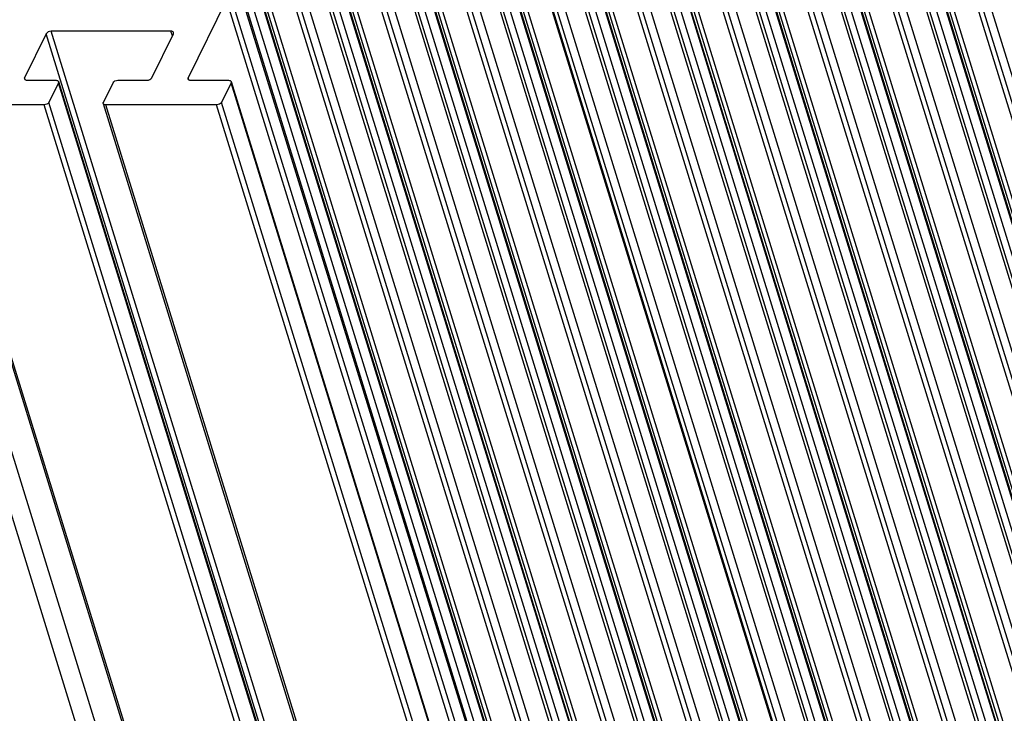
# Model space of a CAD drawing. Header units: millimetres. Extents: x 0 to 594, y 0 to 420.
# Tile 66 of 104: x 315 to 360, y 73 to 104. Entities that reach past the tile are written whole.
import ezdxf

# ---------------------------------------------------------------- set-up
doc = ezdxf.new("R2010")
doc.units = ezdxf.units.MM
doc.header["$LTSCALE"] = 32.67
doc.layers.get('0').update_dxf_attribs({"linetype": 'CONTINUOUS'})

msp = doc.modelspace()

# ---------------------------------------------------------------- linework, layer by layer
at = {"color": 9, "linetype": 'CONTINUOUS'}
for p, q in [((367.36189, 78.80038), (345.57592, 149.2998)), ((367.04012, 78.62034), (345.25415, 149.11977)), ((364.97341, 73.93317), (343.18745, 144.4326)), ((365.86307, 73.97829), (344.0771, 144.47771)), ((366.05286, 73.82945), (344.26689, 144.32888)), ((366.36326, 73.85268), (344.57729, 144.3521)), ((366.75705, 74.00307), (344.97108, 144.50249)), ((364.65164, 73.75314), (342.86567, 144.25256)), ((367.03331, 73.60093), (345.24734, 144.10035)), ((362.26316, 68.88593), (340.47719, 139.38535)), ((362.58494, 69.06597), (340.79897, 139.56539)), ((363.47459, 69.11109), (341.68863, 139.61051)), ((363.66438, 68.96225), (341.87841, 139.46167)), ((363.97478, 68.98547), (342.18881, 139.48489)), ((364.36858, 69.13587), (342.58261, 139.63529)), ((364.64484, 68.73372), (342.85887, 139.23314)), ((359.87468, 64.01873), (338.08872, 134.51815)), ((360.19646, 64.19876), (338.41049, 134.69818)), ((361.08612, 64.24388), (339.30015, 134.7433)), ((361.2759, 64.09504), (339.48994, 134.59446)), ((361.5863, 64.11827), (339.80033, 134.61769)), ((361.9801, 64.26866), (340.19413, 134.76808)), ((362.25636, 63.86651), (340.47039, 134.36594)), ((357.48621, 59.15152), (335.70024, 129.65094)), ((357.80798, 59.33156), (336.02201, 129.83098)), ((358.69764, 59.37667), (336.91167, 129.8761)), ((358.88743, 59.22784), (337.10146, 129.72726)), ((359.19782, 59.25106), (337.41186, 129.75048)), ((359.59162, 59.40145), (337.80565, 129.90088)), ((359.86788, 58.99931), (338.08191, 129.49873)), ((355.4195, 54.46435), (333.63353, 124.96377)), ((356.30916, 54.50947), (334.52319, 125.00889)), ((357.20314, 54.53425), (335.41717, 125.03367)), ((354.91833, 54.23655), (333.13236, 124.73597)), ((355.09773, 54.28431), (333.31176, 124.78374)), ((356.49895, 54.36063), (334.71298, 124.86005)), ((356.80935, 54.38385), (335.02338, 124.88328)), ((357.4794, 54.1321), (335.69343, 124.63152)), ((353.03103, 49.59714), (331.24506, 120.09657)), ((353.92068, 49.64226), (332.13471, 120.14168)), ((354.42087, 49.51665), (332.6349, 120.01607)), ((354.81466, 49.66704), (333.0287, 120.16646)), ((352.70925, 49.41711), (330.92328, 119.91653)), ((354.11047, 49.49342), (332.3245, 119.99285)), ((355.09092, 49.2649), (333.30495, 119.76432)), ((350.64255, 44.72994), (328.85658, 115.22936)), ((351.53221, 44.77506), (329.74624, 115.27448)), ((351.72199, 44.62622), (329.93602, 115.12564)), ((352.03239, 44.64944), (330.24642, 115.14886)), ((352.42619, 44.79984), (330.64022, 115.29926)), ((350.32077, 44.5499), (328.5348, 115.04932)), ((352.70245, 44.39769), (330.91648, 114.89711)), ((347.93247, 39.68305), (326.1465, 110.18247)), ((348.25424, 39.86308), (326.46827, 110.36251)), ((349.1439, 39.9082), (327.35793, 110.40763)), ((349.33369, 39.75937), (327.54772, 110.25879)), ((349.64409, 39.78259), (327.85812, 110.28201)), ((350.03788, 39.93298), (328.25191, 110.43241)), ((350.31414, 39.53084), (328.52817, 110.03026)), ((346.15069, 34.8474), (324.36473, 105.34682)), ((346.37139, 34.95929), (324.58542, 105.45871)), ((346.94504, 34.89181), (325.15907, 105.39123)), ((347.25544, 34.91503), (325.46947, 105.41445)), ((347.64923, 35.06542), (325.86326, 105.56485)), ((347.92549, 34.66328), (326.13952, 105.1627)), ((338.14783, 33.40452), (316.36186, 103.90394)), ((321.89702, 103.69664), (321.83296, 103.90394)), ((337.92713, 33.29263), (316.14116, 103.79205)), ((315.18147, 101.68533), (315.15283, 101.77803)), ((322.64207, 101.68533), (322.61342, 101.77803)), ((338.48689, 31.05483), (316.70092, 101.55425)), ((346.36196, 31.05483), (324.57599, 101.55425)), ((332.77031, 30.04782), (310.98434, 100.54724)), ((337.82693, 30.04782), (316.04096, 100.54724)), ((338.04763, 30.15971), (316.26166, 100.65913)), ((340.64538, 30.04782), (318.85941, 100.54724)), ((345.702, 30.04782), (323.91603, 100.54724)), ((345.9227, 30.15971), (324.13673, 100.65913))]:
    msp.add_line(p, q, dxfattribs=at)
at = {"color": 7, "linetype": 'CONTINUOUS'}
for p, q in [((367.9269, 74.99955), (346.14093, 145.49897)), ((345.10101, 144.17378), (366.88698, 73.67436)), ((367.24055, 73.60093), (345.45458, 144.10035)), ((365.53842, 70.13234), (343.75245, 140.63176)), ((342.71253, 139.30657), (364.4985, 68.80715)), ((364.85207, 68.73372), (343.0661, 139.23314)), ((363.14994, 65.26514), (341.36397, 135.76456)), ((340.32405, 134.43937), (362.11002, 63.93994)), ((362.4636, 63.86651), (340.67763, 134.36594)), ((360.76146, 60.39793), (338.97549, 130.89735)), ((337.93558, 129.57216), (359.72154, 59.07274)), ((360.07512, 58.99931), (338.28915, 129.49873)), ((358.37298, 55.53072), (336.58702, 126.03015)), ((335.5471, 124.70495), (357.33307, 54.20553)), ((357.68664, 54.1321), (335.90067, 124.63152)), ((355.98451, 50.66352), (334.19854, 121.16294)), ((333.15862, 119.83775), (354.94459, 49.33833)), ((355.29816, 49.2649), (333.51219, 119.76432)), ((353.59603, 45.79631), (331.81006, 116.29573)), ((330.77014, 114.97054), (352.55611, 44.47112)), ((352.90968, 44.39769), (331.12372, 114.89711)), ((351.20772, 40.92946), (329.42176, 111.42888)), ((328.38184, 110.10369), (350.16781, 39.60427)), ((350.52138, 39.53084), (328.73541, 110.03026)), ((348.81907, 36.0619), (327.0331, 106.56132)), ((324.36473, 105.34682), (322.61342, 101.77803)), ((346.85899, 34.95929), (325.07302, 105.45871)), ((325.99319, 105.23613), (347.77916, 34.73671)), ((348.13273, 34.66328), (326.34676, 105.1627)), ((321.83296, 103.90394), (316.36186, 103.90394)), ((316.14116, 103.79205), (315.15283, 101.77803)), ((320.95551, 101.77803), (321.94385, 103.79205)), ((315.26371, 101.66614), (316.59004, 101.66614)), ((316.70711, 101.6074), (338.49307, 31.10798)), ((319.40848, 101.66614), (320.73481, 101.66614)), ((322.7243, 101.66614), (324.46511, 101.66614)), ((324.58218, 101.6074), (346.36815, 31.10798)), ((316.70092, 101.55425), (316.26166, 100.65913)), ((318.74853, 100.65913), (319.18779, 101.55425)), ((324.57599, 101.55425), (324.13673, 100.65913)), ((310.86727, 100.60599), (332.65324, 30.10657)), ((316.04096, 100.54724), (310.98434, 100.54724)), ((318.74234, 100.60599), (340.52831, 30.10657)), ((323.91603, 100.54724), (318.85941, 100.54724)), ((313.78975, 87.17692), (320.28956, 66.14353))]:
    msp.add_line(p, q, dxfattribs=at)
at = {"color": 3, "linetype": 'CONTINUOUS'}
msp.add_line((313.67615, 84.64885), (319.74049, 65.02463), dxfattribs=at)
at = {"color": 7, "linetype": 'CONTINUOUS'}
for points, knots in [([(316.36186, 103.90394), (316.3161, 103.90394), (316.23175, 103.88265), (316.15847, 103.82732), (316.14116, 103.79205)], [0, 0, 0, 0, 0.5380351, 1, 1, 1, 1]), ([(321.95002, 103.84519), (321.94434, 103.86388), (321.90611, 103.89858), (321.85923, 103.90394), (321.83296, 103.90394)], [0, 0, 0, 0, 0.426506, 1, 1, 1, 1]), ([(321.94385, 103.79205), (321.94601, 103.79646), (321.95281, 103.81317), (321.95384, 103.83261), (321.95002, 103.84519)], [0, 0, 0, 0, 0.27219856, 1, 1, 1, 1]), ([(315.15283, 101.77803), (315.15066, 101.77362), (315.14386, 101.75692), (315.14283, 101.73747), (315.14665, 101.72489)], [0, 0, 0, 0, 0.27219856, 1, 1, 1, 1]), ([(315.14665, 101.72489), (315.15233, 101.7062), (315.19056, 101.67151), (315.23744, 101.66614), (315.26371, 101.66614)], [0, 0, 0, 0, 0.426506, 1, 1, 1, 1]), ([(316.59004, 101.66614), (316.6163, 101.66614), (316.66319, 101.66078), (316.70141, 101.62608), (316.70709, 101.60739)], [0, 0, 0, 0, 0.573494, 1, 1, 1, 1]), ([(316.70709, 101.60739), (316.71092, 101.59482), (316.70989, 101.57537), (316.70309, 101.55867), (316.70092, 101.55425)], [0, 0, 0, 0, 0.72780144, 1, 1, 1, 1]), ([(319.18779, 101.55425), (319.2051, 101.58953), (319.27837, 101.64485), (319.36272, 101.66614), (319.40848, 101.66614)], [0, 0, 0, 0, 0.4619649, 1, 1, 1, 1]), ([(320.73481, 101.66614), (320.78058, 101.66614), (320.86493, 101.68743), (320.9382, 101.74276), (320.95551, 101.77803)], [0, 0, 0, 0, 0.5380351, 1, 1, 1, 1]), ([(322.61342, 101.77803), (322.61125, 101.77362), (322.60445, 101.75692), (322.60342, 101.73747), (322.60725, 101.72489)], [0, 0, 0, 0, 0.27219856, 1, 1, 1, 1]), ([(322.60725, 101.72489), (322.61293, 101.7062), (322.65115, 101.67151), (322.69804, 101.66614), (322.7243, 101.66614)], [0, 0, 0, 0, 0.426506, 1, 1, 1, 1]), ([(324.46511, 101.66614), (324.49137, 101.66614), (324.53826, 101.66078), (324.57648, 101.62608), (324.58217, 101.60739)], [0, 0, 0, 0, 0.573494, 1, 1, 1, 1]), ([(324.58217, 101.60739), (324.58599, 101.59482), (324.58496, 101.57537), (324.57816, 101.55867), (324.57599, 101.55425)], [0, 0, 0, 0, 0.72780144, 1, 1, 1, 1]), ([(316.26166, 100.65913), (316.24435, 100.62386), (316.17108, 100.56853), (316.08673, 100.54724), (316.04096, 100.54724)], [0, 0, 0, 0, 0.4619649, 1, 1, 1, 1]), ([(318.74235, 100.60599), (318.73853, 100.61857), (318.73956, 100.63802), (318.74636, 100.65472), (318.74853, 100.65913)], [0, 0, 0, 0, 0.72780144, 1, 1, 1, 1]), ([(318.85941, 100.54724), (318.83314, 100.54724), (318.78626, 100.55261), (318.74803, 100.58731), (318.74235, 100.60599)], [0, 0, 0, 0, 0.573494, 1, 1, 1, 1]), ([(324.13673, 100.65913), (324.11942, 100.62386), (324.04615, 100.56853), (323.9618, 100.54724), (323.91603, 100.54724)], [0, 0, 0, 0, 0.4619649, 1, 1, 1, 1])]:
    msp.add_open_spline(points, degree=3, knots=knots, dxfattribs=at)

doc.saveas('drawing.dxf')
